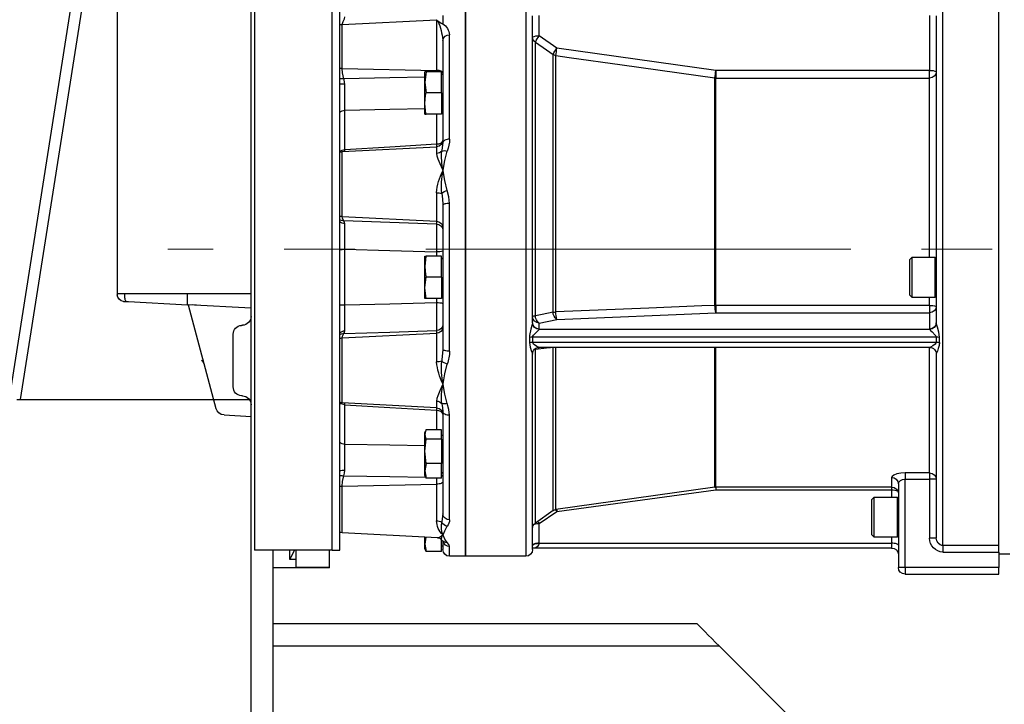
# Model space of a CAD drawing. Extents: x 928609 to 993508, y -1024491 to -979674.
# Tile 21 of 39: x 957267 to 957708, y -1003867 to -1003561. Entities that reach past the tile are written whole.
import ezdxf

# ---------------------------------------------------------------- set-up
doc = ezdxf.new("R2010")
doc.units = 0
doc.linetypes.add('CENTER2', pattern=[28.575, 19.05, -3.175, 3.175, -3.175])
doc.layers.get('0').update_dxf_attribs({"linetype": 'CONTINUOUS'})
doc.layers.add('INSTALLATIE', color=6, linetype='CONTINUOUS')

# ---------------------------------------------------------------- blocks, each defined once
blk = doc.blocks.new('voortstuwer zijaanzicht')
at = {"color": 0}
for p, q in [((-126.85, -3910), (-126.85, -3460)), ((-66.85, -3460), (-66.85, -3662.5)), ((-23.53, -3709.51), (-62.85, -3460)), ((-128.43, -3473), (-128.43, -3777)), ((-166.62, -3777), (-166.62, -3502)), ((-163.2, -3777), (-163.2, -3502)), ((-18.1, -3711.85), (-50.01, -3509.35)), ((-462.07, -3774.93), (-462.07, -3529.69)), ((-437.07, -3774.93), (-437.07, -3529.69)), ((-250.07, -3530.54), (-250.07, -3779.69)), ((-223.07, -3530.29), (-223.07, -3779.69)), ((-223.07, -3779.69), (-223.07, -3530.29)), ((-434.07, -3537.63), (-434.07, -3675.11)), ((-431.07, -3537.41), (-431.07, -3562.12)), ((-256.07, -3546.57), (-256.07, -3537.41)), ((-253.07, -3675.11), (-253.07, -3537.63)), ((-212.87, -3537.44), (-212.87, -3541.13)), ((-167.71, -3541.39), (-210.03, -3539.34)), ((-210.03, -3539.34), (-210.03, -3562.01)), ((-167.71, -3561.17), (-167.71, -3541.39)), ((-263.99, -3552.1), (-256.07, -3546.57)), ((-215.87, -3592.86), (-215.87, -3546.05)), ((-212.85, -3548.38), (-212.87, -3548.66)), ((-212.87, -3548.66), (-212.87, -3594.35)), ((-335.28, -3562.12), (-263.99, -3552.1)), ((-254.35, -3671.94), (-254.35, -3549.39)), ((-263.57, -3670.24), (-263.57, -3555.41)), ((-262.27, -3670.32), (-262.27, -3554.92)), ((-431.07, -3562.12), (-335.28, -3562.12)), ((-431.07, -3565.44), (-431.07, -3562.12)), ((-335.28, -3562.12), (-335.28, -3565.44)), ((-167.71, -3561.17), (-210.03, -3562.01)), ((-210.03, -3562.01), (-210.03, -3562.62)), ((-335.28, -3565.44), (-431.07, -3565.44)), ((-431.07, -3645.69), (-431.07, -3565.44)), ((-335.28, -3667.32), (-335.28, -3565.44)), ((-334.86, -3667.32), (-334.86, -3565.41)), ((-212.27, -3563.46), (-212.87, -3563.8)), ((-212.27, -3572.12), (-212.27, -3562.62)), ((-212.27, -3562.62), (-205.31, -3562.62)), ((-205.31, -3562.62), (-204.77, -3562.62)), ((-205.31, -3562.62), (-204.77, -3567.37)), ((-204.77, -3567.37), (-204.77, -3562.62)), ((-204.77, -3567.37), (-205.31, -3572.12)), ((-204.77, -3576.87), (-204.77, -3567.37)), ((-212.27, -3572.12), (-212.27, -3581.62)), ((-212.27, -3572.12), (-205.31, -3572.12)), ((-204.77, -3581.62), (-204.77, -3576.87)), ((-168.92, -3597.59), (-168.92, -3579.84)), ((-212.87, -3580.43), (-212.27, -3580.78)), ((-212.27, -3581.62), (-205.31, -3581.62)), ((-210.03, -3581.62), (-210.03, -3595.11)), ((-204.77, -3581.62), (-205.31, -3581.62)), ((-210.03, -3595.11), (-210.04, -3596.19)), ((-167.71, -3598.42), (-210.03, -3596.2)), ((-210.03, -3596.2), (-210.03, -3599.2)), ((-167.71, -3627.53), (-167.71, -3598.42)), ((-212.96, -3606.99), (-212.96, -3606.73)), ((-212.8, -3606.71), (-212.8, -3607.01)), ((-210.03, -3616.82), (-210.03, -3629.58)), ((-215.87, -3687.79), (-215.87, -3621.59)), ((-212.85, -3622), (-212.87, -3622.39)), ((-212.87, -3622.39), (-212.87, -3687)), ((-167.71, -3627.53), (-210.03, -3629.58)), ((-210.03, -3629.58), (-210.03, -3630.83)), ((-423.27, -3645.69), (-433.47, -3645.69)), ((-433.47, -3645.69), (-433.47, -3646.37)), ((-423.27, -3646.37), (-423.27, -3645.69)), ((-422.07, -3646.89), (-423.27, -3645.69)), ((-212.27, -3646.03), (-212.87, -3646.38)), ((-212.27, -3654.69), (-212.27, -3645.19)), ((-212.27, -3645.19), (-205.31, -3645.19)), ((-210.03, -3643.32), (-210.03, -3645.19)), ((-204.77, -3645.19), (-205.31, -3645.19)), ((-204.77, -3649.94), (-204.77, -3645.19)), ((-168.92, -3667.24), (-168.92, -3642.14)), ((-433.47, -3646.37), (-433.47, -3663.69)), ((-423.27, -3663.69), (-423.27, -3646.37)), ((-422.07, -3646.89), (-422.07, -3647.48)), ((-422.07, -3647.48), (-422.07, -3662.49)), ((-204.77, -3659.44), (-204.77, -3649.94)), ((-212.27, -3654.69), (-212.27, -3664.19)), ((-212.27, -3654.69), (-205.31, -3654.69)), ((-204.77, -3659.44), (-205.31, -3654.69)), ((-205.31, -3664.19), (-204.77, -3659.44)), ((-204.77, -3664.19), (-204.77, -3659.44)), ((-433.47, -3663.69), (-423.27, -3663.69)), ((-431.07, -3667.32), (-431.07, -3663.69)), ((-423.27, -3663.69), (-422.07, -3662.49)), ((-212.87, -3663.01), (-212.27, -3663.35)), ((-120.85, -3662), (-126.85, -3662)), ((-72.85, -3662), (-120.85, -3662)), ((-66.85, -3662), (-72.85, -3662)), ((-70.32, -3662.55), (-70.32, -3662)), ((-66.85, -3662), (-66.85, -3662.5)), ((-431.07, -3667.32), (-335.28, -3667.32)), ((-431.07, -3667.32), (-431.07, -3670.59)), ((-335.28, -3667.32), (-335.28, -3670.59)), ((-212.27, -3664.19), (-205.31, -3664.19)), ((-210.03, -3664.19), (-210.03, -3666.07)), ((-205.31, -3664.19), (-204.77, -3664.19)), ((-126.85, -3668.48), (-98.65, -3667)), ((-98.65, -3667), (-111.09, -3713.41)), ((-102.43, -3667.2), (-100.69, -3667.11)), ((-100.69, -3667.11), (-100.67, -3667)), ((-98.4, -3667), (-98.69, -3667)), ((-98.4, -3664), (-98.4, -3664.01)), ((-71.9, -3665.61), (-98.4, -3667)), ((-98.4, -3667), (-98.4, -3667)), ((-71.75, -3665.61), (-71.9, -3665.61)), ((-71.41, -3665.59), (-71.75, -3665.61)), ((-69.69, -3665.5), (-71.41, -3665.59)), ((-335.28, -3670.59), (-431.07, -3670.59)), ((-431.07, -3670.59), (-431.07, -3677.9)), ((-263.99, -3673.55), (-335.28, -3670.59)), ((-256.07, -3675.19), (-263.99, -3673.55)), ((-256.07, -3677.9), (-256.07, -3675.19)), ((-122.64, -3676.22), (-123.06, -3676.2)), ((-435.51, -3683.91), (-435.51, -3681.51)), ((-253.19, -3681.42), (-433.96, -3681.42)), ((-433.96, -3681.42), (-433.96, -3683.81)), ((-256.07, -3677.9), (-431.07, -3677.9)), ((-431.07, -3677.9), (-431.07, -3677.94)), ((-256.07, -3677.94), (-256.07, -3677.9)), ((-253.19, -3683.81), (-253.19, -3681.42)), ((-251.63, -3681.51), (-251.63, -3683.91)), ((-210.03, -3678.55), (-210.03, -3679.8)), ((-167.71, -3681.85), (-210.03, -3679.8)), ((-210.03, -3679.8), (-210.03, -3692.57)), ((-118.85, -3703.79), (-118.85, -3680.22)), ((-253.19, -3683.81), (-433.96, -3683.81)), ((-167.71, -3710.96), (-167.71, -3681.85)), ((-434.07, -3689.07), (-434.07, -3771.56)), ((-431.13, -3686.11), (-256.01, -3686.11)), ((-431.07, -3742.36), (-431.07, -3686.11)), ((-335.28, -3748.69), (-335.28, -3686.11)), ((-334.86, -3748.72), (-334.86, -3686.11)), ((-263.57, -3758.74), (-263.57, -3686.11)), ((-262.27, -3759.25), (-262.27, -3685.97)), ((-254.35, -3764.8), (-254.35, -3686.86)), ((-253.07, -3689.07), (-253.07, -3688.83)), ((-253.07, -3776.69), (-253.07, -3689.07)), ((-212.96, -3702.66), (-212.96, -3702.4)), ((-212.8, -3702.37), (-212.8, -3702.68)), ((-123.06, -3707.8), (-122.64, -3707.78)), ((-210.03, -3710.19), (-210.03, -3713.18)), ((-210.03, -3713.18), (-167.71, -3710.96)), ((-168.92, -3711.8), (-168.91, -3711.03)), ((-168.92, -3729.55), (-168.92, -3711.8)), ((-21.85, -3709.51), (-126.85, -3709.51)), ((-215.87, -3763.33), (-215.87, -3716.52)), ((-212.85, -3714.76), (-212.87, -3715.04)), ((-212.87, -3715.04), (-212.87, -3760.72)), ((-210.04, -3713.22), (-210.03, -3714.27)), ((-210.03, -3714.27), (-210.03, -3723.01)), ((-114.74, -3716.37), (-126.85, -3717)), ((-212.27, -3725.23), (-212.87, -3725.57)), ((-212.27, -3727.2), (-212.27, -3723.01)), ((-212.27, -3723.01), (-205.31, -3723.01)), ((-204.77, -3724.39), (-205.06, -3723.61)), ((-204.77, -3725.11), (-204.77, -3724.39)), ((-204.77, -3732.64), (-204.77, -3725.11)), ((-212.27, -3727.2), (-212.27, -3738.08)), ((-212.27, -3727.2), (-205.31, -3727.2)), ((-204.77, -3732.64), (-205.31, -3727.2)), ((-205.31, -3738.08), (-204.77, -3732.64)), ((-204.77, -3741.42), (-204.77, -3732.64)), ((-212.27, -3744.76), (-212.27, -3738.08)), ((-212.27, -3738.08), (-205.31, -3738.08)), ((-205.31, -3738.08), (-204.77, -3741.42)), ((-431.07, -3742.36), (-420.07, -3742.36)), ((-431.07, -3742.36), (-431.07, -3745.16)), ((-420.07, -3742.36), (-420.07, -3745.16)), ((-212.87, -3742.2), (-212.27, -3742.55)), ((-204.77, -3741.42), (-205.31, -3744.76)), ((-204.77, -3743.39), (-204.77, -3741.42)), ((-434.07, -3745.16), (-431.07, -3745.16)), ((-420.07, -3745.16), (-431.07, -3745.16)), ((-431.07, -3745.16), (-431.07, -3771.56)), ((-420.07, -3784.69), (-420.07, -3745.16)), ((-417.07, -3747.26), (-417.07, -3784.69)), ((-414.07, -3744.39), (-414.07, -3748.69)), ((-212.27, -3744.76), (-205.31, -3744.76)), ((-210.03, -3744.76), (-210.03, -3747.37)), ((-167.71, -3748.22), (-210.03, -3747.37)), ((-210.03, -3747.37), (-210.03, -3763.75)), ((-205.06, -3744.17), (-204.77, -3743.39)), ((-414.07, -3748.69), (-335.28, -3748.69)), ((-414.07, -3748.69), (-414.07, -3749.94)), ((-335.28, -3749.94), (-414.07, -3749.94)), ((-414.07, -3749.94), (-414.07, -3753.19)), ((-335.28, -3748.69), (-335.28, -3749.94)), ((-263.99, -3759.63), (-335.28, -3749.94)), ((-334.86, -3748.72), (-263.57, -3758.74)), ((-167.71, -3769.14), (-167.71, -3748.22)), ((-406.27, -3753.19), (-416.47, -3753.19)), ((-416.47, -3753.19), (-416.47, -3771.19)), ((-405.07, -3754.39), (-406.27, -3753.19)), ((-406.27, -3771.19), (-406.27, -3753.19)), ((-405.07, -3754.39), (-405.07, -3769.99)), ((-212.87, -3753.23), (-212.87, -3753.23)), ((-212.87, -3753.23), (-212.87, -3753.23)), ((-256.07, -3764.99), (-263.99, -3759.63)), ((-262.27, -3759.25), (-254.35, -3764.8)), ((-256.07, -3773.86), (-256.07, -3764.99)), ((-210.48, -3771.38), (-167.71, -3769.14)), ((-434.07, -3771.56), (-431.07, -3771.56)), ((-416.47, -3771.19), (-406.27, -3771.19)), ((-414.07, -3771.19), (-414.07, -3773.86)), ((-256.07, -3773.86), (-414.07, -3773.86)), ((-414.07, -3773.86), (-414.07, -3775.98)), ((-406.27, -3771.19), (-405.07, -3769.99)), ((-256.07, -3773.98), (-256.07, -3773.86)), ((-212.96, -3770.23), (-212.96, -3770.12)), ((-212.87, -3772.91), (-212.87, -3776.69)), ((-212.8, -3770.11), (-212.8, -3770.24)), ((-212.27, -3777.57), (-212.27, -3772.33)), ((-204.77, -3774.22), (-205.31, -3777.57)), ((-205.27, -3771.11), (-204.77, -3774.22)), ((-204.77, -3774.22), (-204.77, -3771.08)), ((-204.77, -3776.19), (-204.77, -3774.22)), ((-462.07, -3777.81), (-462.07, -3774.93)), ((-462.07, -3774.93), (-437.07, -3774.93)), ((-462.07, -3777.81), (-462.07, -3784.69)), ((-437.07, -3777.81), (-462.07, -3777.81)), ((-437.07, -3774.93), (-437.07, -3777.81)), ((-414.07, -3775.98), (-253.42, -3775.98)), ((-215.87, -3779.69), (-215.87, -3775.23)), ((-212.87, -3775.01), (-212.27, -3775.35)), ((-212.27, -3777.57), (-205.31, -3777.57)), ((-205.06, -3776.97), (-204.77, -3776.19)), ((-163.2, -3777), (-166.62, -3777)), ((-163.2, -3777), (-128.43, -3777)), ((-162.07, -3784.69), (-162.07, -3777)), ((-147.07, -3784.69), (-147.07, -3777)), ((-144.07, -3777), (-144.07, -3781.01)), ((-136.85, -3910), (-136.85, -3777)), ((-467.07, -3778.69), (-462.07, -3778.69)), ((-467.07, -3778.69), (-462.07, -3778.69)), ((-250.07, -3779.69), (-223.07, -3779.69)), ((-223.07, -3779.69), (-215.87, -3779.69)), ((-144.07, -3781.01), (-147.07, -3781.01)), ((-462.07, -3784.69), (-420.07, -3784.69)), ((-462.07, -3787.69), (-462.07, -3784.69)), ((-420.07, -3784.69), (-417.07, -3784.69)), ((-420.07, -3784.69), (-420.07, -3787.69)), ((-162.07, -3784.69), (-147.07, -3784.69)), ((-162.07, -3784.88), (-162.07, -3784.69)), ((-162.07, -3784.88), (-147.07, -3784.87)), ((-147.07, -3784.87), (-147.07, -3784.69)), ((-136.85, -3784.69), (-147.07, -3784.69)), ((-136.85, -3784.72), (-147.07, -3784.72)), ((-420.07, -3787.69), (-462.07, -3787.69)), ((-326.85, -3810), (-136.85, -3810)), ((-416.85, -3900), (-336.85, -3820)), ((-336.85, -3820), (-136.85, -3820))]:
    blk.add_line(p, q, dxfattribs=at)
at = {"color": 0, "flags": 128}
for points in [[(-212.87, -3541.13), (-212.87, -3541.16), (-212.85, -3541.19), (-212.83, -3541.2), (-212.81, -3541.21), (-212.79, -3541.22), (-212.76, -3541.22), (-212.71, -3541.21), (-212.58, -3541.18), (-212.08, -3540.94), (-210.66, -3539.96)], [(-210.66, -3539.96), (-210.04, -3539.35), (-210.03, -3539.34)], [(-167.71, -3541.39), (-168.09, -3540.1), (-168.71, -3538.89), (-168.92, -3538.06)], [(-254.35, -3549.39), (-259.25, -3552.81), (-262.27, -3554.92)], [(-263.57, -3555.41), (-269.51, -3556.24), (-293.27, -3559.57), (-334.86, -3565.41)], [(-212.87, -3563.16), (-212.82, -3562.94), (-212.66, -3562.74), (-212.4, -3562.54), (-212.05, -3562.37), (-211.62, -3562.23), (-211.13, -3562.12), (-210.59, -3562.05), (-210.03, -3562.01)], [(-168.45, -3565.73), (-167.9, -3563.17), (-167.71, -3561.17)], [(-204.77, -3565.12), (-189.05, -3565.38), (-168.45, -3565.73)], [(-168.89, -3568.26), (-168.58, -3566.21), (-168.45, -3565.73)], [(-204.77, -3576.87), (-205.09, -3573.29), (-205.31, -3572.12)], [(-205.31, -3581.62), (-205.28, -3581.48), (-204.77, -3576.87)], [(-168.92, -3579.84), (-189.05, -3579.44), (-204.77, -3579.13)], [(-215.87, -3592.86), (-215.29, -3592.89), (-214.72, -3592.97), (-214.21, -3593.11), (-213.75, -3593.3), (-213.38, -3593.52), (-213.1, -3593.78), (-212.93, -3594.06), (-212.87, -3594.35)], [(-212.87, -3594.35), (-212.44, -3597.68), (-212.34, -3598.13)], [(-210.03, -3595.11), (-189.05, -3596.38), (-168.92, -3597.59)], [(-168.91, -3598.36), (-168.91, -3598.09), (-168.92, -3597.59)], [(-212.96, -3606.73), (-213.74, -3602.37), (-214.8, -3598.19)], [(-210.03, -3599.2), (-210.18, -3600.3), (-210.57, -3601.56), (-211.45, -3603.71), (-212.55, -3606.13), (-212.8, -3606.71)], [(-214.8, -3615.8), (-213.74, -3611.41), (-212.96, -3606.99)], [(-215.87, -3621.59), (-215.58, -3618.69), (-214.8, -3615.8)], [(-212.34, -3617.06), (-212.71, -3619.7), (-212.85, -3622)], [(-215.87, -3621.59), (-215.29, -3621.61), (-214.72, -3621.65), (-214.21, -3621.73), (-213.75, -3621.83), (-213.38, -3621.95), (-213.1, -3622.08), (-212.93, -3622.23), (-212.87, -3622.39)], [(-168.45, -3629.46), (-167.9, -3628.37), (-167.71, -3627.53)], [(-210.03, -3630.83), (-189.05, -3630.14), (-168.45, -3629.46)], [(-168.89, -3630.75), (-168.58, -3629.67), (-168.45, -3629.46)], [(-168.92, -3642.14), (-189.05, -3642.72), (-210.03, -3643.32)], [(-205.31, -3645.19), (-205.28, -3645.33), (-204.77, -3649.94)], [(-204.77, -3649.94), (-205.09, -3653.52), (-205.31, -3654.69)], [(-98.4, -3667), (-98.37, -3666.83), (-98.37, -3666.34), (-98.38, -3665.59), (-98.39, -3664.66), (-98.43, -3662)], [(-70.27, -3664.1), (-70.31, -3663.22), (-70.32, -3662.55)], [(-334.86, -3667.32), (-328.92, -3667.56), (-305.16, -3668.54), (-263.57, -3670.24)], [(-210.03, -3666.07), (-189.05, -3666.67), (-168.92, -3667.24)], [(-70.27, -3664.1), (-70.35, -3664.7), (-70.65, -3665.21), (-71.15, -3665.54), (-71.35, -3665.58), (-71.4, -3665.59), (-71.41, -3665.59)], [(-262.27, -3670.32), (-257.37, -3671.32), (-254.35, -3671.94)], [(-435.51, -3681.51), (-435.22, -3679.32), (-434.57, -3677.08), (-434.29, -3676.14), (-434.09, -3675.33), (-434.07, -3675.11)], [(-253.07, -3675.11), (-253.02, -3675.52), (-252.81, -3676.31), (-252.3, -3677.99), (-251.66, -3680.82), (-251.63, -3681.51)], [(-431.07, -3677.94), (-431.16, -3678.16), (-431.47, -3678.52), (-432.21, -3679.2), (-433.6, -3680.56), (-433.84, -3680.95), (-433.95, -3681.28), (-433.96, -3681.42)], [(-253.19, -3681.42), (-253.26, -3681.04), (-253.53, -3680.58), (-254.54, -3679.55), (-255.6, -3678.59), (-255.92, -3678.25), (-256.06, -3678.01), (-256.07, -3677.94)], [(-168.45, -3679.93), (-189.05, -3679.25), (-210.03, -3678.55)], [(-168.45, -3679.93), (-168.75, -3679.36), (-168.89, -3678.64)], [(-167.71, -3681.85), (-167.9, -3681.01), (-168.45, -3679.93)], [(-433.96, -3683.81), (-433.88, -3684.17), (-433.62, -3684.59), (-432.6, -3685.41), (-431.54, -3685.97), (-431.23, -3686.08), (-431.13, -3686.1)], [(-256.01, -3686.1), (-255.98, -3686.1), (-255.68, -3686), (-254.94, -3685.64), (-253.55, -3684.61), (-253.3, -3684.26), (-253.2, -3683.94), (-253.19, -3683.81)], [(-251.63, -3683.91), (-251.93, -3685.99), (-252.58, -3687.88), (-252.86, -3688.56), (-253.05, -3689.01), (-253.07, -3689.07)], [(-431.13, -3686.1), (-431.08, -3686.1), (-431.07, -3686.09)], [(-254.35, -3686.86), (-259.25, -3686.31), (-261.07, -3686.11)], [(-253.96, -3686.96), (-254.07, -3686.93), (-254.35, -3686.86)], [(-215.87, -3687.79), (-215.29, -3687.77), (-214.72, -3687.73), (-214.21, -3687.66), (-213.75, -3687.56), (-213.38, -3687.44), (-213.1, -3687.3), (-212.93, -3687.15), (-212.87, -3687)], [(-212.87, -3687), (-212.44, -3691.71), (-212.34, -3692.33)], [(-212.96, -3702.4), (-213.74, -3697.97), (-214.8, -3693.58)], [(-105.79, -3693.64), (-105.55, -3693.03), (-105.19, -3692.49), (-104.72, -3692.04)], [(-214.8, -3711.2), (-213.74, -3707.01), (-212.96, -3702.66)], [(-212.8, -3702.68), (-212.55, -3703.25), (-211.48, -3705.61), (-210.57, -3707.83), (-210.19, -3709.05), (-210.03, -3710.19)], [(-215.87, -3716.52), (-215.58, -3713.88), (-214.8, -3711.2)], [(-212.34, -3711.25), (-212.71, -3713.17), (-212.85, -3714.76)], [(-168.92, -3711.8), (-189.05, -3713.01), (-210.03, -3714.27)], [(-215.87, -3716.52), (-215.29, -3716.49), (-214.72, -3716.41), (-214.21, -3716.27), (-213.75, -3716.09), (-213.38, -3715.86), (-213.1, -3715.61), (-212.93, -3715.33), (-212.87, -3715.04)], [(-205.31, -3723.01), (-205.28, -3723.08), (-204.77, -3725.11)], [(-204.77, -3725.11), (-205.09, -3726.69), (-205.31, -3727.2)], [(-204.77, -3730.25), (-189.05, -3729.95), (-168.92, -3729.55)], [(-420.07, -3742.36), (-418.14, -3742.48), (-416.42, -3742.81), (-415.08, -3743.32), (-414.26, -3743.93), (-414.07, -3744.39)], [(-168.45, -3743.65), (-168.75, -3742.43), (-168.89, -3741.12)], [(-417.07, -3747.26), (-417.35, -3746.43), (-418.08, -3745.73), (-418.86, -3745.36), (-419.81, -3745.17), (-420.07, -3745.16)], [(-212.87, -3746.22), (-212.82, -3746.44), (-212.66, -3746.65), (-212.4, -3746.84), (-212.05, -3747.01), (-211.62, -3747.16), (-211.13, -3747.27), (-210.59, -3747.34), (-210.03, -3747.37)], [(-205.07, -3744.15), (-205.09, -3744.25), (-205.31, -3744.76)], [(-168.45, -3743.65), (-189.05, -3744), (-205.08, -3744.27)], [(-167.71, -3748.22), (-167.9, -3746.22), (-168.45, -3743.65)], [(-263.84, -3758.7), (-263.91, -3759.14), (-263.99, -3759.63)], [(-212.87, -3760.72), (-212.44, -3764.06), (-212.34, -3764.48)], [(-212.96, -3770.12), (-213.74, -3768.22), (-214.8, -3766.19)], [(-417.07, -3774.73), (-417.01, -3774.56), (-416.84, -3774.4), (-416.57, -3774.25), (-416.19, -3774.11), (-415.74, -3774), (-415.22, -3773.92), (-414.66, -3773.87), (-414.07, -3773.86)], [(-256.07, -3773.86), (-255.49, -3773.87), (-254.92, -3773.92), (-254.41, -3774), (-253.95, -3774.11), (-253.58, -3774.25), (-253.3, -3774.4), (-253.13, -3774.56), (-253.07, -3774.73)], [(-256.07, -3773.98), (-255.49, -3773.99), (-254.92, -3774.05), (-254.41, -3774.14), (-253.95, -3774.27), (-253.58, -3774.42), (-253.3, -3774.59), (-253.13, -3774.78), (-253.07, -3774.97)], [(-253.42, -3775.97), (-253.53, -3775.97), (-254.54, -3775.72), (-255.6, -3775.04), (-255.92, -3774.61), (-256.06, -3774.16), (-256.07, -3773.98)], [(-215.87, -3775.23), (-215.58, -3774.39), (-214.8, -3773.49)], [(-214.8, -3773.49), (-213.74, -3771.96), (-212.96, -3770.23)], [(-213.07, -3773.16), (-213.07, -3773.16), (-212.99, -3773.07), (-212.76, -3772.83)], [(-212.8, -3772.86), (-212.58, -3772.67), (-212.22, -3772.28)], [(-253.42, -3775.99), (-253.19, -3775.99), (-253.07, -3776.01)], [(-205.07, -3776.96), (-205.09, -3777.05), (-205.31, -3777.57)], [(-326.85, -3810), (-327, -3810.15), (-327.45, -3810.6), (-328.19, -3811.34), (-329.19, -3812.34), (-330.42, -3813.57), (-331.85, -3815), (-333.43, -3816.58), (-335.11, -3818.26), (-336.85, -3820)]]:
    blk.add_lwpolyline(points, dxfattribs=at)
at = {"color": 0}
for centre, radius, start, end in [((-183.3, -3551.57), 29.72, 157.0164, 173.8461), ((-208.81, -3546.98), 7.12, 124.7856, 172.5544), ((-167.86, -3544.59), 3.2, 67.1684, 87.2907), ((-255.34, -3551.72), 5.2, 64.1268, 98.0916), ((-268.07, -3555.83), 15.15, 25.1369, 37.654), ((-255.91, -3547.02), 2.84, 303.2836, 359.5946), ((-215.69, -3548.87), 2.82, 4.2876, 93.7247), ((-276.08, -3561.43), 15.27, 25.2422, 37.6441), ((-331.47, -3562.31), 68.25, 5.8042, 8.6002), ((-263.97, -3552.35), 3.08, 277.5572, 303.6434), ((-431.8, -3567.26), 5.2, 81.9081, 115.8738), ((-403.98, -3572.51), 69.48, 5.8647, 8.6), ((-167.83, -3553.99), 7.17, 270.986, 279.7392), ((-431.15, -3562.51), 2.93, 181.5208, 271.4446), ((-335.28, -3562.28), 3.16, 269.9959, 277.5997), ((-167.38, -3560.15), 5.69, 259.1162, 277.6902), ((-735.82, -3572.94), 566.95, 359.3034, 0.4729), ((-168.76, -3557.59), 10.67, 269.3009, 281.5901), ((-168.96, -3583.05), 3.21, 43.3065, 89.2372), ((-199.54, -3592.36), 16.34, 181.7623, 200.9052), ((-209.87, -3593.21), 3, 180, 267), ((-210.38, -3592.51), 2.63, 198.6399, 277.5979), ((-168.88, -3601.28), 3.69, 52.3171, 90.6082), ((-213.49, -3601.56), 3.62, 71.4071, 111.256), ((-251.5, -3600.3), 39.22, 350.6031, 3.1729), ((-209.96, -3596.01), 3.19, 221.7049, 268.7556), ((-167.87, -3601.42), 3, 65.4333, 87), ((-211.82, -3614.5), 7.86, 97.1782, 98.3337), ((-214.11, -3614.85), 7.95, 80.5105, 81.6565), ((-258.22, -3614.15), 45.97, 356.3765, 8.9369), ((-237.63, -3619.33), 27.72, 5.2115, 26.3976), ((-216.83, -3622.84), 7.32, 52.1433, 73.9345), ((-210.14, -3626.88), 10.07, 89.3649, 102.606), ((-167.86, -3624.34), 3.2, 272.6972, 292.843), ((-210, -3632.46), 2.88, 90.6661, 177.7991), ((-210, -3633.71), 2.88, 90.6661, 177.7991), ((261.99, -3637.08), 472.06, 179.2422, 180.7578), ((-723.2, -3635.34), 554.32, 359.2975, 0.4753), ((-168.97, -3627.57), 3.17, 271.3315, 317.6962), ((-168.33, -3626.65), 2.81, 267.5292, 307.5421), ((-433.47, -3646.29), 0.6, 90, 180), ((-210.7, -3637.14), 6.21, 249.5786, 276.2333), ((-168.77, -3655.8), 13.66, 80.9485, 90.6205), ((-433.47, -3663.09), 0.6, 180, 270), ((-69.85, -3662.5), 3, 273, 0), ((-431.81, -3673.2), 5.93, 82.8685, 112.4308), ((-431.14, -3667.65), 2.94, 181.3076, 271.2507), ((-346.06, -3667.55), 11.2, 344.2602, 1.1777), ((-335.28, -3689.39), 22.08, 88.9194, 90.003), ((-210.7, -3672.24), 6.21, 83.7667, 110.4214), ((245.73, -3672.31), 455.8, 179.2152, 180.7848), ((-168.77, -3653.59), 13.66, 269.379, 279.052), ((-758.81, -3674.11), 589.93, 359.56026, 0.66693), ((-274.91, -3670.49), 11.35, 344.3564, 1.277), ((-266.11, -3670.35), 3.84, 303.4993, 0.4997), ((-263.86, -3686.21), 15.97, 84.2888, 88.9737), ((-258.2, -3671.98), 3.85, 303.5701, 0.687), ((-256.01, -3672.25), 2.94, 268.7491, 358.6915), ((-254.19, -3673.72), 1.79, 51.3646, 95.1465), ((-122.85, -3672.21), 4, 180, 267), ((-431.14, -3674.97), 2.94, 181.3077, 271.2506), ((-431.15, -3675.02), 2.92, 181.7203, 271.6228), ((-256.01, -3674.97), 2.94, 268.7491, 358.6914), ((-255.99, -3675.02), 2.92, 268.3769, 358.2789), ((-210, -3675.67), 2.88, 182.201, 269.3337), ((-210, -3676.92), 2.88, 182.201, 269.3337), ((-122.85, -3680.22), 4, 0, 87), ((-434, -3693.66), 12.24, 89.7945, 97.1042), ((-253.14, -3693.66), 12.24, 82.8954, 90.2055), ((-168.97, -3681.81), 3.17, 42.3037, 88.6686), ((-168.33, -3682.74), 2.81, 52.4599, 92.469), ((-434, -3695.06), 11.25, 89.7788, 97.7361), ((-418.61, -3681.96), 17.01, 186.5846, 204.6828), ((-253.14, -3695.06), 11.25, 82.2636, 90.2213), ((-167.86, -3685.04), 3.2, 67.1568, 87.3034), ((-431.1, -3689.07), 2.97, 136.8489, 179.971), ((-431.15, -3688.95), 2.84, 89.5242, 138.1585), ((-255.92, -3688.84), 2.71, 28.932, 92.1244), ((-256.04, -3689.07), 2.97, 0.0155, 31.7904), ((-197.34, -3687.37), 18.53, 181.3047, 199.5863), ((-216.83, -3686.55), 7.32, 286.0656, 307.8567), ((-261.16, -3695.1), 48.9, 351.4405, 3.2462), ((-239.31, -3689.58), 29.43, 334.2263, 354.1647), ((-210.14, -3682.5), 10.07, 257.3941, 270.635), ((-214.11, -3694.55), 7.93, 278.3412, 279.4891), ((-211.82, -3694.88), 7.86, 261.6689, 262.8245), ((-247.92, -3708.89), 35.66, 356.1966, 10.0275), ((-122.85, -3711.8), 4, 93, 180), ((-122.85, -3703.79), 4, 273, 0), ((-213.49, -3707.82), 3.62, 248.7438, 288.5932), ((-209.96, -3713.37), 3.19, 91.2443, 138.2952), ((-168.88, -3708.1), 3.69, 269.3913, 307.6832), ((-167.87, -3707.97), 3, 273, 294.5667), ((-209.87, -3716.18), 3, 93, 180), ((-210.38, -3716.88), 2.63, 82.4022, 161.3598), ((-114.95, -3712.37), 4, 273, 345), ((-168.96, -3726.33), 3.21, 270.7629, 316.6935), ((-686.28, -3736.34), 517.41, 359.4711, 0.7526), ((-431.17, -3745.26), 2.9, 88.0735, 177.9345), ((-211.94, -3743), 0.953, 192.4276, 249.685), ((-168.76, -3751.79), 10.67, 78.4104, 90.6992), ((-414.14, -3747.33), 2.93, 88.6903, 178.6285), ((-167.38, -3749.24), 5.69, 82.3098, 100.8832), ((-414.07, -3751.69), 3, 90, 180), ((-414.42, -3755.62), 5.7, 86.5432, 114.7757), ((-335.28, -3751.69), 3, 82, 90), ((-291.24, -3756.41), 44.52, 170.0239, 171.637), ((-167.83, -3755.34), 7.12, 80.2267, 89.0471), ((-416.47, -3753.79), 0.6, 90, 180), ((-253.84, -3767.07), 12.58, 138.8373, 143.7654), ((-263.99, -3761.71), 3, 55, 82), ((-215.69, -3760.51), 2.82, 266.2754, 355.7124), ((-246.07, -3772.3), 12.39, 138.5207, 143.8217), ((-255.87, -3772.14), 7.16, 73.1889, 91.5878), ((-256.07, -3767.25), 3, 0, 55), ((-210.67, -3763.02), 5.21, 183.397, 217.5007), ((-215.36, -3762.77), 3.47, 279.1643, 330.5214), ((-219.48, -3763.41), 9.45, 314.8936, 357.9373), ((-225.73, -3766.2), 13.5, 343.1867, 7.353), ((-210.06, -3767.69), 3.94, 89.5106, 125.265), ((-167.87, -3766.15), 3, 273, 294.5667), ((-437.27, -3771.74), 3.2, 273.4619, 3.0932), ((-437.17, -3771.71), 6.1, 270.9429, 1.397), ((-416.47, -3770.59), 0.6, 180, 270), ((-215.83, -3772.26), 2.97, 269.1801, 343.4318), ((-214.5, -3770.92), 2.59, 263.2517, 311.32), ((-213.16, -3766.93), 3.2, 273.4855, 276.3063), ((-212.77, -3767.07), 3.17, 266.5325, 269.3744), ((-217.2, -3772.51), 4.95, 3.0255, 27.3773), ((-210.21, -3767.86), 3.51, 222.4651, 265.597), ((-210.46, -3773.54), 2.15, 90.5486, 144.3915), ((-414.07, -3778.98), 3, 90, 180), ((-250.07, -3776.69), 3, 180, 270), ((-215.87, -3776.69), 3, 270, 0), ((-103.55, -3755.45), 47.91, 206.7283, 212.2378), ((-420.07, -3784.69), 3, 270, 0)]:
    blk.add_arc(centre, radius, start, end, dxfattribs=at)
at = {"layer": 'INSTALLATIE', "color": 8, "linetype": 'CENTER2', "lineweight": 5, "ltscale": 10}
blk.add_line((-967.2, -3642.09), (-89.53, -3642.09), dxfattribs=at)

msp = doc.modelspace()

# ---------------------------------------------------------------- linework, layer by layer
at = {"layer": 'INSTALLATIE', "color": 1}
msp.add_circle((957534.314, -1004141.807), 1489.099, dxfattribs=at)

# ---------------------------------------------------------------- block references
at = {"layer": 'INSTALLATIE', "xscale": -1}
msp.add_blockref('voortstuwer zijaanzicht', (957243.596, -1000021.476), dxfattribs=at)

doc.saveas('drawing.dxf')
